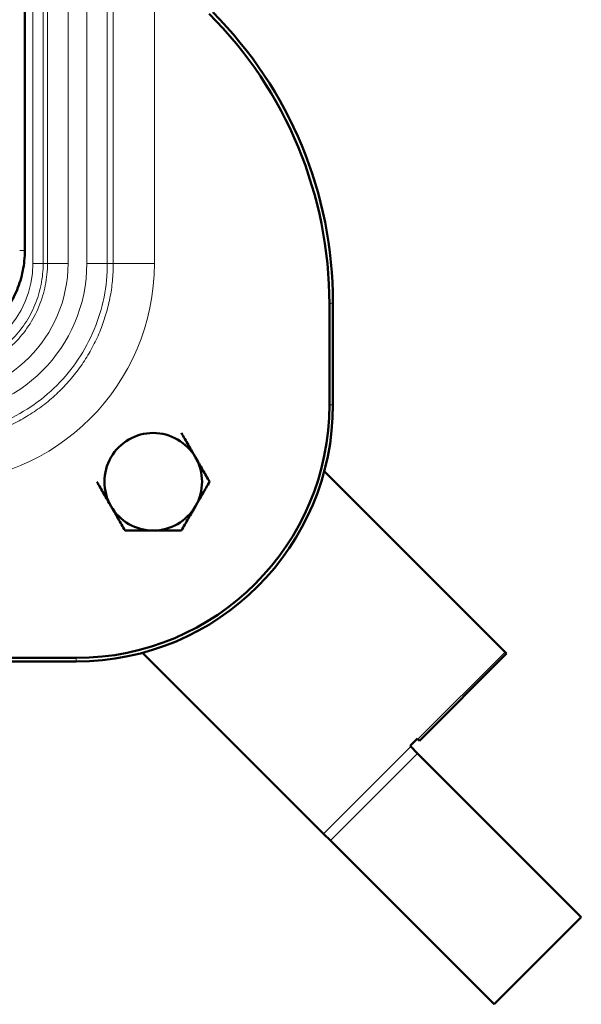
# Model space of a CAD drawing. Header units: millimetres. Extents: x 5 to 579, y 5 to 290.
# Tile 39 of 85: x 264 to 275, y 127 to 146. Entities that reach past the tile are written whole.
import ezdxf

# ---------------------------------------------------------------- set-up
doc = ezdxf.new("R2010")
doc.units = ezdxf.units.MM
doc.layers.add('1', color=7, linetype='Continuous', true_color=0xffffff)

msp = doc.modelspace()

# ---------------------------------------------------------------- linework, layer by layer
at = {"layer": '1', "color": 2, "linetype": 'Continuous', "lineweight": 13}
for p, q in [((263.97053, 141.70297), (263.97053, 181.20297)), ((264.17041, 141.70297), (264.17041, 181.20297)), ((264.25495, 141.70297), (264.25495, 181.20297)), ((264.65471, 141.70297), (264.65471, 181.20297)), ((265.02025, 141.70297), (265.02025, 181.20297)), ((265.42001, 141.70297), (265.42001, 181.20297)), ((265.53671, 141.70297), (265.53671, 148.39181)), ((266.33622, 141.70297), (266.33622, 147.63042)), ((264.17041, 141.70297), (264.25495, 141.70297)), ((265.53671, 141.70297), (265.42001, 141.70297)), ((269.74383, 140.91112), (269.81367, 140.94006)), ((269.81367, 138.95297), (269.74383, 138.95297)), ((264.81367, 133.95297), (264.81367, 134.02282)), ((271.46847, 132.4396), (273.16552, 134.13665)), ((269.62999, 130.60112), (271.32705, 132.29817)), ((269.76288, 130.46823), (271.45994, 132.16528))]:
    msp.add_line(p, q, dxfattribs=at)
at = {"layer": '1', "color": 7, "linetype": 'Continuous', "lineweight": 50}
for p, q in [((263.81367, 141.95297), (263.81367, 154.71409)), ((269.74383, 138.95297), (269.74383, 140.91112)), ((269.81367, 138.95297), (269.81367, 140.94006)), ((273.16552, 134.13665), (269.64335, 137.65883)), ((262.85552, 134.02282), (264.81367, 134.02282)), ((269.62999, 130.60112), (266.10781, 134.1233)), ((271.49832, 132.40975), (273.19537, 134.1068)), ((273.16552, 134.13665), (273.19537, 134.1068)), ((262.82659, 133.95297), (264.81367, 133.95297)), ((271.31495, 132.31027), (271.45637, 132.45169)), ((271.32705, 132.29817), (271.31495, 132.31027)), ((271.32705, 132.29817), (271.45994, 132.16528)), ((271.45637, 132.45169), (271.46847, 132.4396)), ((271.49832, 132.40975), (271.46847, 132.4396)), ((271.45994, 132.16528), (274.64889, 128.97633)), ((269.62999, 130.60112), (269.76288, 130.46823)), ((272.95183, 127.27928), (269.76288, 130.46823)), ((274.64889, 128.97633), (272.95183, 127.27928))]:
    msp.add_line(p, q, dxfattribs=at)
at = {"layer": '1', "color": 2, "linetype": 'Continuous', "lineweight": 13}
for radius in [2.95658, 2.59104, 4.27255, 1.90686]:
    msp.add_arc((262.06367, 141.70297), radius, 270, 0, dxfattribs=at)
at = {"layer": '1', "color": 7, "linetype": 'Continuous', "lineweight": 50}
for centre, radius, start, end in [((264.81367, 138.95297), 4.93016, 270, 0), ((264.81367, 138.95297), 5, 270, 0), ((266.31367, 137.45297), 0.95, 90, 150), ((266.31367, 137.45297), 0.95, 30, 90), ((266.31367, 137.45297), 0.95, 150, 210), ((266.31367, 137.45297), 0.95, 330, 30), ((266.31367, 137.45297), 0.95, 210, 270), ((266.31367, 137.45297), 0.95, 270, 330)]:
    msp.add_arc(centre, radius, start, end, dxfattribs=at)
for centre in [(261.73895, 140.90709), (261.80879, 140.93602)]:
    msp.add_ellipse(centre, major_axis=(7.39631, 3.06365), ratio=0.999286, start_param=5.89073854, end_param=6.67563207, dxfattribs=at)
for points, knots in [([(263.81367, 141.95297), (263.81367, 141.88752), (263.81045, 141.82207), (263.79762, 141.6918), (263.78801, 141.62699), (263.76247, 141.4986), (263.74655, 141.43504), (263.70855, 141.30977), (263.68647, 141.24807), (263.63638, 141.12714), (263.60836, 141.0679), (263.54666, 140.95246), (263.51297, 140.89625), (263.44025, 140.78741), (263.40121, 140.73478), (263.31817, 140.63359), (263.27416, 140.58504), (263.1816, 140.49248), (263.13305, 140.44847), (263.03186, 140.36543), (262.97923, 140.3264), (262.87039, 140.25367), (262.81418, 140.21998), (262.69874, 140.15828), (262.6395, 140.13026), (262.51857, 140.08017), (262.45687, 140.05809), (262.33161, 140.02009), (262.26804, 140.00417), (262.13966, 139.97863), (262.07484, 139.96902), (261.94457, 139.95619), (261.87912, 139.95297), (261.81367, 139.95297)], [0, 0, 0, 0, 0.0625, 0.0625, 0.125, 0.125, 0.1875, 0.1875, 0.25, 0.25, 0.3125, 0.3125, 0.375, 0.375, 0.4375, 0.4375, 0.5, 0.5, 0.5625, 0.5625, 0.625, 0.625, 0.6875, 0.6875, 0.75, 0.75, 0.8125, 0.8125, 0.875, 0.875, 0.9375, 0.9375, 1, 1, 1, 1]), ([(267.13639, 137.92797), (267.13057, 137.93805), (267.12475, 137.94814), (267.11599, 137.96331), (267.11307, 137.96836), (267.10724, 137.97846), (267.09268, 138.00369), (267.07818, 138.0288), (267.04349, 138.08888), (267.02052, 138.12866), (266.95203, 138.24731), (266.9069, 138.32546), (266.86215, 138.40297)], [0, 0, 0, 0, 0.0625, 0.0625, 0.09375, 0.09375, 0.125, 0.25, 0.25, 0.5, 0.5, 1, 1, 1, 1]), ([(267.13639, 137.92797), (267.15975, 137.88751), (267.18297, 137.8473), (267.22914, 137.76733), (267.25209, 137.72758), (267.32058, 137.60895), (267.36577, 137.53068), (267.41063, 137.45297)], [0, 0, 0, 0, 0.25, 0.25, 0.5, 0.5, 1, 1, 1, 1]), ([(265.49094, 136.97797), (265.46758, 137.01844), (265.44437, 137.05865), (265.3982, 137.13861), (265.37525, 137.17836), (265.30676, 137.297), (265.26157, 137.37527), (265.2167, 137.45297)], [0, 0, 0, 0, 0.25, 0.25, 0.5, 0.5, 1, 1, 1, 1]), ([(267.13639, 136.97797), (267.14221, 136.98805), (267.14804, 136.99814), (267.15679, 137.01331), (267.15971, 137.01836), (267.16554, 137.02846), (267.18011, 137.05369), (267.19461, 137.0788), (267.22929, 137.13888), (267.25226, 137.17866), (267.32076, 137.29731), (267.36588, 137.37546), (267.41063, 137.45297)], [0, 0, 0, 0, 0.0625, 0.0625, 0.09375, 0.09375, 0.125, 0.25, 0.25, 0.5, 0.5, 1, 1, 1, 1]), ([(265.49094, 136.97797), (265.49676, 136.9679), (265.50259, 136.9578), (265.51135, 136.94264), (265.51426, 136.93758), (265.52009, 136.92748), (265.53466, 136.90226), (265.54916, 136.87714), (265.58384, 136.81707), (265.60681, 136.77728), (265.67531, 136.65864), (265.72044, 136.58048), (265.76519, 136.50297)], [0, 0, 0, 0, 0.0625, 0.0625, 0.09375, 0.09375, 0.125, 0.25, 0.25, 0.5, 0.5, 1, 1, 1, 1]), ([(267.13639, 136.97797), (267.11303, 136.93751), (267.08981, 136.8973), (267.04365, 136.81733), (267.0207, 136.77758), (266.9522, 136.65895), (266.90701, 136.58068), (266.86215, 136.50297)], [0, 0, 0, 0, 0.25, 0.25, 0.5, 0.5, 1, 1, 1, 1]), ([(265.76519, 136.50297), (265.80954, 136.50297), (265.85418, 136.50297), (265.94416, 136.50297), (265.9895, 136.50297), (266.08104, 136.50297), (266.12724, 136.50297), (266.17977, 136.50297), (266.18562, 136.50297), (266.19729, 136.50297), (266.2148, 136.50297), (266.23228, 136.50297), (266.26721, 136.50297), (266.29046, 136.50297), (266.31367, 136.50297)], [0, 0, 0, 0, 0.25, 0.25, 0.5, 0.5, 0.75, 0.75, 0.78125, 0.78125, 0.8125, 0.875, 0.875, 1, 1, 1, 1]), ([(266.86215, 136.50297), (266.83983, 136.50297), (266.81741, 136.50297), (266.7836, 136.50297), (266.7723, 136.50297), (266.74963, 136.50297), (266.73826, 136.50297), (266.6814, 136.50297), (266.63578, 136.50297), (266.54427, 136.50297), (266.49837, 136.50297), (266.40626, 136.50297), (266.36005, 136.50297), (266.31367, 136.50297)], [0, 0, 0, 0, 0.125, 0.125, 0.1875, 0.1875, 0.25, 0.25, 0.5, 0.5, 0.75, 0.75, 1, 1, 1, 1])]:
    msp.add_open_spline(points, degree=3, knots=knots, dxfattribs=at)
at = {"layer": '1', "color": 2, "linetype": 'Continuous', "lineweight": 13}
for points in [[(263.81367, 141.95297), (263.81366, 141.95297), (263.80847, 141.95297), (263.78621, 141.95297), (263.75297, 141.95297), (263.72668, 141.95297), (263.71367, 141.95297)], [(264.25495, 141.70297), (264.25495, 141.55978), (264.2267, 141.27261), (264.1012, 140.85903), (263.8974, 140.47771), (263.62313, 140.14352), (263.28894, 139.86924), (262.90761, 139.66544), (262.49403, 139.53994), (262.20686, 139.51169), (262.06367, 139.51169)], [(262.06367, 138.34664), (262.28299, 138.34664), (262.72284, 138.38991), (263.35632, 138.58213), (263.94038, 138.89429), (264.45225, 139.31439), (264.87235, 139.82626), (265.18451, 140.41032), (265.37674, 141.0438), (265.42001, 141.48365), (265.42001, 141.70297)], [(262.06367, 139.59623), (262.20133, 139.59623), (262.47743, 139.62339), (262.87505, 139.74405), (263.24166, 139.93999), (263.56296, 140.20368), (263.82665, 140.52498), (264.02259, 140.89159), (264.14325, 141.28922), (264.17041, 141.56531), (264.17041, 141.70297)], [(264.17041, 141.70297), (264.16952, 141.70297), (264.15779, 141.70297), (264.1129, 141.70297), (264.04739, 141.70297), (263.99597, 141.70297), (263.97053, 141.70297)], [(264.65471, 141.70297), (264.60382, 141.70297), (264.50099, 141.70297), (264.36997, 141.70297), (264.28019, 141.70297), (264.25673, 141.70297), (264.25495, 141.70297)], [(265.53671, 141.70297), (265.5376, 141.70297), (265.54185, 141.70297), (265.55553, 141.70297), (265.5764, 141.70297), (265.60426, 141.70297), (265.63887, 141.70297), (265.67989, 141.70297), (265.72696, 141.70297), (265.77964, 141.70297), (265.83744, 141.70297), (265.89984, 141.70297), (265.96625, 141.70297), (266.03607, 141.70297), (266.10866, 141.70297), (266.18334, 141.70297), (266.25943, 141.70297), (266.31062, 141.70297), (266.33622, 141.70297)]]:
    msp.add_open_spline(points, degree=3, dxfattribs=at)
for points, knots in [([(262.06367, 138.22994), (262.17732, 138.22994), (262.29098, 138.23552), (262.51719, 138.2578), (262.62975, 138.2745), (262.8527, 138.31884), (262.96308, 138.34649), (263.1806, 138.41248), (263.28774, 138.45081), (263.49775, 138.5378), (263.60061, 138.58645), (263.80108, 138.6936), (263.89869, 138.7521), (264.08769, 138.87839), (264.17908, 138.94618), (264.3548, 139.09038), (264.43911, 139.1668), (264.59984, 139.32753), (264.67626, 139.41184), (264.82047, 139.58756), (264.88825, 139.67896), (265.01454, 139.86796), (265.07304, 139.96556), (265.18019, 140.16603), (265.22884, 140.2689), (265.31583, 140.4789), (265.35417, 140.58604), (265.42015, 140.80356), (265.4478, 140.91395), (265.49215, 141.13689), (265.50884, 141.24945), (265.53112, 141.47566), (265.53671, 141.58932), (265.53671, 141.70297)], [0, 0, 0, 0, 0.0625, 0.0625, 0.125, 0.125, 0.1875, 0.1875, 0.25, 0.25, 0.3125, 0.3125, 0.375, 0.375, 0.4375, 0.4375, 0.5, 0.5, 0.5625, 0.5625, 0.625, 0.625, 0.6875, 0.6875, 0.75, 0.75, 0.8125, 0.8125, 0.875, 0.875, 0.9375, 0.9375, 1, 1, 1, 1]), ([(265.02025, 141.70297), (265.04585, 141.70297), (265.07145, 141.70297), (265.1217, 141.70297), (265.14636, 141.70297), (265.19383, 141.70297), (265.21664, 141.70297), (265.25957, 141.70297), (265.2797, 141.70297), (265.31653, 141.70297), (265.33323, 141.70297), (265.36259, 141.70297), (265.37526, 141.70297), (265.39608, 141.70297), (265.40424, 141.70297), (265.41576, 141.70297), (265.41911, 141.70297), (265.42001, 141.70297)], [0, 0, 0, 0, 0.125, 0.125, 0.25, 0.25, 0.375, 0.375, 0.5, 0.5, 0.625, 0.625, 0.75, 0.75, 0.875, 0.875, 1, 1, 1, 1])]:
    msp.add_open_spline(points, degree=3, knots=knots, dxfattribs=at)

doc.saveas('drawing.dxf')
